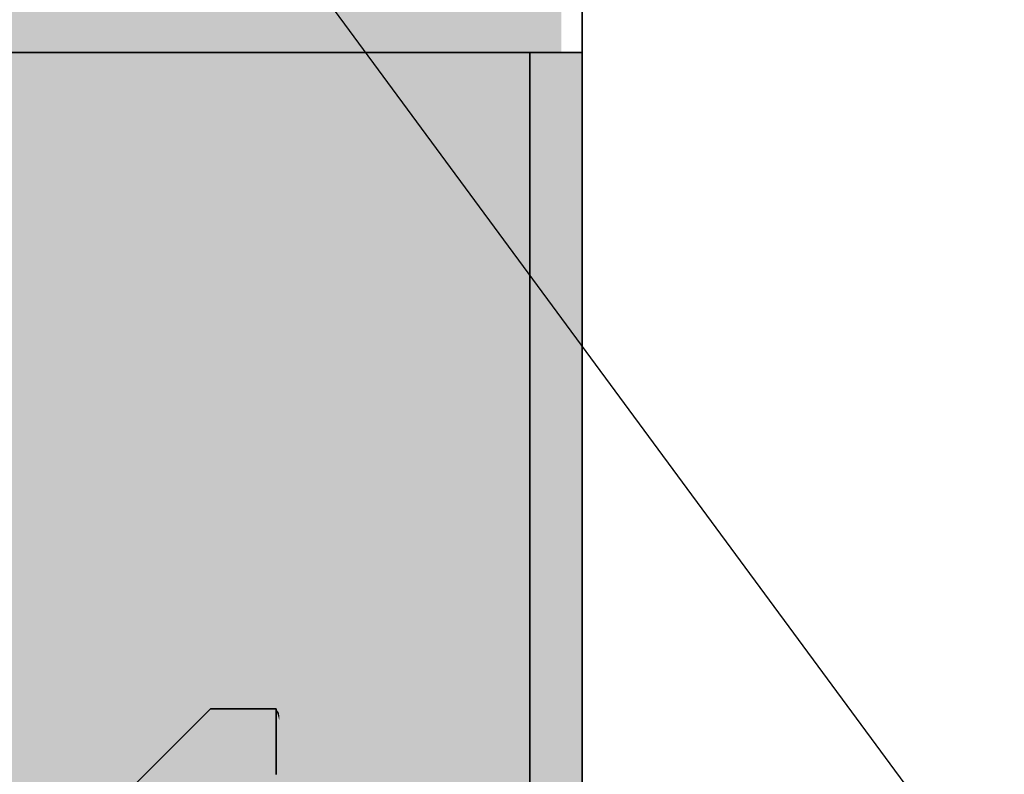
# Model space of a CAD drawing. Extents: x -357 to 533, y -64 to 530.
# Tile 37 of 135: x -75.111 to -74.361, y 219.226 to 219.801. Entities that reach past the tile are written whole.
import ezdxf
from ezdxf.lldxf.tags import DXFTag

# ---------------------------------------------------------------- set-up
doc = ezdxf.new("R2010")
doc.units = 0
doc.layers.get('0').update_dxf_attribs({"lineweight": 35})
doc.layers.add('5_EG-DURCHBRÜCHE', color=7, linetype='Continuous', lineweight=25)
doc.layers.add('5_EG-HLSE', color=7, linetype='Continuous', lineweight=25)
for name, color, linetype, lineweight, true_color in [('L_Auslass', 7, 'Continuous', 35, 0xababab), ('L_Auslass-Shading', 7, 'Continuous', 35, 0xababab), ('L_Fortluft', 7, 'Continuous', 35, 0x993300), ('L_Fortluft-Shading', 7, 'Continuous', 35, 0x993300)]:
    doc.layers.add(name, color=color, linetype=linetype, lineweight=lineweight, true_color=true_color)
tags = doc.linetypes.add('ALL_S14', pattern=[0.002, 0.001, -0.001]).pattern_tags.tags
tags[6:7] = [DXFTag(74, 4), DXFTag(75, 0), DXFTag(340, '0'), DXFTag(46, 1.0), DXFTag(50, 0.0), DXFTag(44, 0.0), DXFTag(45, 0.0)]
tags[4:5] = [DXFTag(74, 4), DXFTag(75, 0), DXFTag(340, '0'), DXFTag(46, 1.0), DXFTag(50, 0.0), DXFTag(44, 0.0), DXFTag(45, 0.0)]
tags = doc.linetypes.add('VERDECKT2_S2', pattern=[0.0027, 0.002, -0.0007]).pattern_tags.tags
tags[6:7] = [DXFTag(74, 4), DXFTag(75, 0), DXFTag(340, '0'), DXFTag(46, 1.0), DXFTag(50, 0.0), DXFTag(44, 0.0), DXFTag(45, 0.0)]
tags[4:5] = [DXFTag(74, 4), DXFTag(75, 0), DXFTag(340, '0'), DXFTag(46, 1.0), DXFTag(50, 0.0), DXFTag(44, 0.0), DXFTag(45, 0.0)]

# ---------------------------------------------------------------- blocks, each defined once
blk = doc.blocks.new('Shading-A06HSW5UNL', base_point=(-74.85352, 218.88835))
at = {"layer": 'L_Auslass-Shading', "color": 8, "true_color": 0x7d7d7d}
for points in [[(-75.35641, 219.77625), (-75.35641, 218.77625), (-75.06796, 218.9959), (-75.06403, 218.77625)], [(-75.08192, 219.77625), (-75.35641, 219.77625), (-75.06796, 218.9959)], [(-75.02372, 219.77625), (-75.18665, 219.77625), (-75.21494, 219.44872)], [(-75.02372, 218.91418), (-75.02372, 219.77625), (-75.18665, 219.22148), (-75.18665, 219.77625)], [(-75.06794, 219.65282), (-75.08192, 219.77625), (-75.12613, 219.56435), (-75.14634, 219.77625)], [(-75.05501, 219.77625), (-75.08192, 219.77625), (-75.05991, 218.97415), (-75.06796, 218.9959)], [(-75.05797, 219.668), (-75.05501, 219.77625), (-75.06794, 219.65282), (-75.08192, 219.77625)], [(-75.05501, 219.77625), (-75.05991, 218.97415), (-75.03298, 219.77625), (-75.03298, 218.90128)], [(-75.05797, 219.668), (-75.03452, 219.70364), (-75.05501, 219.77625), (-75.03298, 219.77625)], [(-75.03452, 219.70364), (-74.98676, 219.77625), (-75.03298, 219.77625)], [(-75.03298, 218.90128), (-74.98676, 218.77625), (-75.03298, 219.77625), (-74.98676, 219.77625)]]:
    blk.add_solid(points, dxfattribs=at)
at = {"layer": 'L_Auslass-Shading', "color": 8, "true_color": 0x7e7e7e}
blk.add_solid([(-75.14312, 219.09874), (-75.02372, 219.77625), (-75.24113, 219.1996), (-75.21494, 219.44872)], dxfattribs=at)
at = {"layer": 'L_Auslass-Shading', "color": 8, "true_color": 0x777777}
for points in [[(-75.02372, 219.77625), (-75.14312, 219.09874), (-75.12801, 219.11385)], [(-75.08001, 219.16185), (-75.0526, 219.2628), (-75.12801, 219.11385), (-75.02372, 219.77625)], [(-75.03461, 219.58257), (-75.01597, 219.49042), (-75.02372, 219.77625)], [(-75.01597, 219.49042), (-74.97146, 219.2704), (-75.02372, 219.77625), (-74.9669, 219.28722)], [(-75.00899, 219.23288), (-75.01514, 219.45961), (-75.04624, 219.37585), (-75.03461, 219.58257)], [(-75.01597, 219.49042), (-75.03461, 219.58257), (-75.01514, 219.45961)], [(-74.98329, 219.25858), (-74.97146, 219.2704), (-75.01514, 219.45961), (-75.01597, 219.49042)], [(-74.98329, 219.25858), (-75.01514, 219.45961), (-75.00899, 219.23288)], [(-75.04624, 219.37585), (-75.05699, 219.18488), (-75.02644, 219.21542)], [(-75.00899, 219.23288), (-75.04624, 219.37585), (-75.02644, 219.21542)], [(-74.97146, 219.2704), (-74.96561, 219.27625), (-74.9669, 219.28722)], [(-75.05699, 219.18488), (-75.0526, 219.2628), (-75.08001, 219.16185)]]:
    blk.add_solid(points, dxfattribs=at)
at = {"layer": 'L_Auslass-Shading', "color": 8, "true_color": 0x7f7f7f}
for points in [[(-75.04255, 219.55832), (-74.98676, 219.77625), (-75.03452, 219.70364)], [(-75.05797, 219.668), (-75.07159, 219.44487), (-75.03452, 219.70364), (-75.04255, 219.55832)], [(-75.06015, 219.63214), (-75.05797, 219.668), (-75.06794, 219.65282)], [(-75.06794, 219.65282), (-75.12613, 219.56435), (-75.06015, 219.63214), (-75.12043, 219.54817)], [(-75.06015, 219.63214), (-75.12043, 219.54817), (-75.07159, 219.44487), (-75.07681, 219.42447)], [(-75.07681, 219.42447), (-75.12043, 219.54817), (-75.20531, 219.12842), (-75.31562, 219.27625)], [(-75.07681, 219.42447), (-75.20531, 219.12842), (-75.14753, 219.14818)]]:
    blk.add_solid(points, dxfattribs=at)
at = {"layer": 'L_Auslass-Shading', "color": 8, "true_color": 0x797979}
for points in [[(-75.03805, 219.20381), (-75.01277, 219.2291), (-75.04255, 219.55832), (-74.98676, 219.77625)], [(-75.01277, 219.2291), (-74.98081, 219.26105), (-74.98676, 219.77625)], [(-74.96561, 219.27625), (-74.98676, 219.77625), (-74.98081, 219.26105)], [(-75.04255, 219.55832), (-75.07159, 219.44487), (-75.03805, 219.20381), (-75.07024, 219.17163)], [(-75.07024, 219.17163), (-75.07159, 219.44487), (-75.08295, 219.15891), (-75.07681, 219.42447)], [(-75.15048, 219.09138), (-75.07681, 219.42447), (-75.14753, 219.14818)], [(-75.15048, 219.09138), (-75.1133, 219.12857), (-75.07681, 219.42447), (-75.08041, 219.26901)], [(-75.1133, 219.12857), (-75.08295, 219.15891), (-75.08041, 219.26901)]]:
    blk.add_solid(points, dxfattribs=at)
at = {"layer": 'L_Auslass-Shading', "color": 8, "true_color": 0x707070}
for points in [[(-75.02372, 219.77625), (-74.95689, 219.41325), (-74.95513, 219.459)], [(-74.95689, 219.41325), (-74.93166, 219.27625), (-74.95513, 219.459), (-74.91562, 219.27625)], [(-74.91562, 219.27625), (-74.91562, 219.22624), (-74.91276, 219.25671)], [(-74.91562, 219.22624), (-74.87094, 218.97092), (-74.91276, 219.25671)]]:
    blk.add_solid(points, dxfattribs=at)
at = {"layer": 'L_Auslass-Shading', "color": 8, "true_color": 0x6e6e6e}
for points in [[(-74.95839, 219.77625), (-75.02372, 219.77625), (-74.95513, 219.459)], [(-74.95839, 219.77625), (-75.02372, 219.77625), (-74.97483, 219.5593)], [(-74.98238, 219.45961), (-74.97483, 219.5593), (-75.02372, 219.45961), (-75.02372, 219.77625)], [(-74.98676, 218.77625), (-74.86216, 218.77625), (-74.98676, 219.77625), (-74.86216, 219.22882)], [(-74.98676, 219.77625), (-74.86216, 219.22882), (-74.86216, 219.77625)], [(-74.91579, 219.37624), (-74.92917, 219.77625), (-74.92985, 219.37624), (-74.98676, 219.77625)], [(-74.92339, 219.33101), (-74.92339, 219.77625), (-74.97483, 219.5593), (-74.95839, 219.77625)], [(-74.93066, 219.45474), (-74.95839, 219.77625), (-74.9578, 219.71922)], [(-74.93066, 219.45474), (-74.87599, 219.44522), (-74.95839, 219.77625), (-74.92339, 219.77625)], [(-74.88432, 219.37624), (-74.85338, 219.47513), (-74.92917, 219.77625), (-74.86216, 219.77625)], [(-74.88432, 219.37624), (-74.92917, 219.77625), (-74.91579, 219.37624)], [(-74.92339, 219.77625), (-74.89943, 219.68303), (-74.88269, 219.77625)], [(-74.89943, 219.68303), (-74.92339, 219.77625), (-74.90533, 219.65015)], [(-74.88269, 219.77625), (-74.92339, 219.77625), (-74.90035, 219.45961), (-74.92339, 219.45961)], [(-74.88269, 219.77625), (-74.90035, 219.45961), (-74.88269, 219.55823)], [(-74.88269, 219.77625), (-74.89943, 219.68303), (-74.85921, 219.77625), (-74.86925, 219.73346)], [(-74.84364, 219.77625), (-74.86925, 219.73346), (-74.85801, 219.52191), (-74.88982, 219.64569)], [(-74.88269, 219.55823), (-74.84364, 219.77625), (-74.88269, 219.77625)], [(-74.84364, 219.77625), (-74.88269, 219.55823), (-74.84364, 219.33948), (-74.88269, 219.18436)], [(-74.86925, 219.73346), (-74.84364, 219.77625), (-74.85921, 219.77625)], [(-74.86216, 219.22882), (-74.75914, 218.77625), (-74.86216, 219.77625), (-74.75914, 219.77625)], [(-74.75914, 219.77625), (-74.86216, 219.77625), (-74.85338, 219.47513)], [(-74.84364, 219.77625), (-74.85801, 219.52191), (-74.85012, 219.55556)], [(-74.79837, 219.77625), (-74.84364, 219.77625), (-74.85012, 219.55556)], [(-74.79837, 219.77625), (-74.84364, 219.77625), (-74.79837, 218.77625), (-74.84364, 218.97711)], [(-74.86925, 219.73346), (-74.89943, 219.68303), (-74.88982, 219.64569)], [(-74.95513, 219.459), (-74.93066, 219.45474), (-74.9578, 219.71922)], [(-74.90533, 219.65015), (-74.89906, 219.60632), (-74.89943, 219.68303), (-74.88982, 219.64569)], [(-74.89906, 219.60632), (-74.88041, 219.47609), (-74.88982, 219.64569), (-74.85801, 219.52191)], [(-74.99559, 218.87552), (-74.97483, 219.5593), (-74.99924, 219.23717)], [(-74.99559, 218.87552), (-74.92339, 218.77625), (-74.97483, 219.5593), (-74.92339, 219.33101)], [(-74.88269, 219.45961), (-74.88269, 219.55823), (-74.90035, 219.45961)], [(-74.87599, 219.44522), (-74.85801, 219.52191), (-74.88041, 219.47609)], [(-75.02372, 218.91418), (-74.98238, 219.45961), (-75.02372, 219.45961)], [(-74.91562, 219.27625), (-74.91334, 219.28598), (-74.95513, 219.459), (-74.93066, 219.45474)], [(-74.92339, 219.45961), (-74.92339, 219.33101), (-74.90035, 219.45961)], [(-74.88269, 219.18436), (-74.88269, 219.45961), (-74.92339, 219.33101), (-74.90035, 219.45961)], [(-74.91334, 219.28598), (-74.87599, 219.44522), (-74.93066, 219.45474)], [(-74.91276, 219.28539), (-74.91579, 219.37624), (-74.91562, 219.27625), (-74.92985, 219.37624)], [(-74.91276, 219.28539), (-74.88432, 219.37624), (-74.91579, 219.37624)], [(-74.88673, 219.16832), (-74.84364, 218.97711), (-74.84364, 219.33948)], [(-74.88269, 219.18436), (-74.92339, 219.33101), (-74.88673, 219.16832)], [(-74.92339, 219.33101), (-74.92339, 219.02267), (-74.88673, 219.16832)], [(-75.02372, 218.91418), (-74.99559, 218.87552), (-74.99924, 219.23717)], [(-74.86216, 218.77625), (-74.75914, 218.77625), (-74.86216, 219.22882)]]:
    blk.add_solid(points, dxfattribs=at)
at = {"layer": 'L_Auslass-Shading', "color": 8, "true_color": 0x727272}
for points in [[(-74.96053, 219.3571), (-75.02372, 219.77625), (-74.9669, 219.28722)], [(-74.98676, 219.77625), (-74.93327, 219.2899), (-74.92985, 219.37624)], [(-74.93327, 219.2899), (-74.93176, 219.27625), (-74.92985, 219.37624), (-74.91562, 219.27625)], [(-74.96143, 219.27625), (-74.94833, 219.27625), (-74.9639, 219.32005), (-74.96053, 219.3571)], [(-74.96561, 219.27625), (-74.96143, 219.27625), (-74.9669, 219.28722), (-74.9639, 219.32005)]]:
    blk.add_solid(points, dxfattribs=at)
at = {"layer": 'L_Auslass-Shading', "color": 8, "true_color": 0x717171}
for points in [[(-74.95689, 219.41325), (-75.02372, 219.77625), (-74.96053, 219.3571)], [(-74.93166, 219.27625), (-74.95689, 219.41325), (-74.94833, 219.27625), (-74.96053, 219.3571)]]:
    blk.add_solid(points, dxfattribs=at)
at = {"layer": 'L_Auslass-Shading', "color": 8, "true_color": 0x737373}
blk.add_solid([(-74.98676, 219.77625), (-74.94843, 219.27625), (-74.93176, 219.27625)], dxfattribs=at)
at = {"layer": 'L_Auslass-Shading', "color": 8, "true_color": 0x747474}
blk.add_solid([(-74.98676, 219.77625), (-74.96561, 219.27625), (-74.94843, 219.27625)], dxfattribs=at)
at = {"layer": 'L_Auslass-Shading', "color": 251, "true_color": 0x6c6c6c}
for points in [[(-74.75914, 219.77625), (-74.85338, 219.47513), (-74.7665, 219.07536), (-74.85229, 219.19095)], [(-74.87651, 219.22357), (-74.85229, 219.19095), (-74.88432, 219.37624), (-74.85338, 219.47513)], [(-74.91325, 219.27304), (-74.87651, 219.22357), (-74.91276, 219.28539), (-74.88432, 219.37624)], [(-74.91276, 219.28539), (-74.91562, 219.27625), (-74.91325, 219.27304)]]:
    blk.add_solid(points, dxfattribs=at)
at = {"layer": 'L_Auslass-Shading', "color": 251, "true_color": 0x6a6a6a}
for points in [[(-74.84712, 219.16316), (-74.82582, 219.12801), (-74.85012, 219.55556), (-74.79837, 219.77625)], [(-74.79837, 219.77625), (-74.82582, 219.12801), (-74.79523, 219.0775)], [(-74.7841, 219.08298), (-74.79837, 219.77625), (-74.78973, 219.06841), (-74.79523, 219.0775)], [(-74.84979, 219.51228), (-74.85012, 219.55556), (-74.85801, 219.52191)], [(-74.88011, 219.21762), (-74.85801, 219.52191), (-74.87599, 219.44522)], [(-74.85801, 219.52191), (-74.88011, 219.21762), (-74.84949, 219.47395), (-74.85488, 219.17598)], [(-74.85801, 219.52191), (-74.84949, 219.47395), (-74.84979, 219.51228)], [(-74.85488, 219.17598), (-74.84712, 219.16316), (-74.84949, 219.47395)], [(-74.87628, 219.44398), (-74.91562, 219.27625), (-74.88796, 219.23059)], [(-74.88011, 219.21762), (-74.87599, 219.44522), (-74.88796, 219.23059), (-74.87628, 219.44398)], [(-74.88796, 219.23059), (-74.91562, 219.27625), (-74.88925, 219.1927), (-74.91562, 219.22624)], [(-74.88011, 219.21762), (-74.88796, 219.23059), (-74.88011, 219.18108), (-74.88925, 219.1927)]]:
    blk.add_solid(points, dxfattribs=at)
at = {"layer": 'L_Auslass-Shading', "color": 251, "true_color": 0x5d5d5d}
for points in [[(-74.72228, 219.11958), (-74.79837, 219.77625), (-74.76061, 219.08125), (-74.78577, 219.16386)], [(-74.79837, 219.77625), (-74.72228, 219.11958), (-74.72228, 219.77625)], [(-74.79837, 219.77625), (-74.72228, 218.77625), (-74.72228, 219.77625)], [(-74.79837, 219.77625), (-74.79837, 218.77625), (-74.72228, 218.77625)], [(-74.74935, 219.64885), (-74.75914, 219.77625), (-74.75039, 218.77625), (-74.75914, 218.77625)], [(-74.7495, 219.77625), (-74.75914, 219.77625), (-74.74935, 219.64885)], [(-74.75914, 219.77625), (-74.74986, 219.67012), (-74.75369, 219.77625), (-74.74955, 219.68254)], [(-74.74955, 219.68254), (-74.74801, 219.74336), (-74.75369, 219.77625), (-74.7495, 219.77625)], [(-74.74718, 219.77625), (-74.74955, 219.68254), (-74.73894, 219.62486), (-74.74881, 219.66574)], [(-74.74801, 219.74336), (-74.74718, 219.77625), (-74.7495, 219.77625)], [(-74.74766, 219.62679), (-74.74718, 219.77625), (-74.74935, 219.64885), (-74.7495, 219.77625)], [(-74.6994, 219.77625), (-74.74718, 219.77625), (-74.6994, 218.99896), (-74.74766, 219.62679)], [(-74.74718, 219.77625), (-74.73894, 219.62486), (-74.73559, 219.77625)], [(-74.73894, 219.62486), (-74.69352, 219.43674), (-74.73559, 219.77625), (-74.6994, 219.77625)], [(-74.6994, 218.99896), (-74.68228, 218.77625), (-74.6994, 219.77625), (-74.68228, 219.77625)], [(-74.68228, 219.77625), (-74.6994, 219.77625), (-74.69352, 219.43674)], [(-74.74955, 219.68254), (-74.74986, 219.67012), (-74.74881, 219.66574)], [(-74.74881, 219.66574), (-74.74986, 219.67012), (-74.74812, 219.65015)], [(-74.74035, 219.56125), (-74.73894, 219.62486), (-74.74812, 219.65015), (-74.74881, 219.66574)], [(-74.74935, 219.64885), (-74.75039, 218.77625), (-74.74888, 219.24547)], [(-74.74766, 219.62679), (-74.74935, 219.64885), (-74.74888, 219.24547)], [(-74.75039, 218.77625), (-74.6994, 218.77625), (-74.74766, 219.62679), (-74.6994, 218.99896)], [(-74.70339, 219.13847), (-74.69352, 219.43674), (-74.74035, 219.56125), (-74.73894, 219.62486)]]:
    blk.add_solid(points, dxfattribs=at)
at = {"layer": 'L_Auslass-Shading', "color": 251, "true_color": 0x626262}
for points in [[(-74.76226, 219.16956), (-74.75914, 219.77625), (-74.7665, 219.07536)], [(-74.75612, 219.08574), (-74.75914, 219.77625), (-74.76272, 219.07915)], [(-74.7508, 219.09106), (-74.74986, 219.67012), (-74.75612, 219.08574), (-74.75914, 219.77625)], [(-74.7508, 219.09106), (-74.73993, 219.10193), (-74.74986, 219.67012), (-74.74035, 219.56125)], [(-74.73993, 219.10193), (-74.70339, 219.13847), (-74.74035, 219.56125)]]:
    blk.add_solid(points, dxfattribs=at)
at = {"layer": 'L_Auslass-Shading', "color": 251, "true_color": 0x595959}
for points in [[(-74.68659, 219.15527), (-74.68228, 219.15958), (-74.68659, 219.64613), (-74.68228, 219.77625)], [(-74.69352, 219.14835), (-74.68659, 219.15527), (-74.69352, 219.43674), (-74.68659, 219.64613)], [(-74.69352, 219.43674), (-74.70339, 219.13847), (-74.69352, 219.14835)]]:
    blk.add_solid(points, dxfattribs=at)
at = {"layer": 'L_Auslass-Shading', "color": 251, "true_color": 0x6b6b6b}
for points in [[(-74.91325, 219.27304), (-74.91562, 219.27625), (-74.91276, 219.25671)], [(-74.84678, 218.99509), (-74.85229, 219.19095), (-74.91276, 219.25671), (-74.91325, 219.27304)], [(-74.84678, 218.99509), (-74.91276, 219.25671), (-74.87094, 218.97092)]]:
    blk.add_solid(points, dxfattribs=at)
blk = doc.blocks.new('Shading-A06HSW5WNL', base_point=(-74.7712, 218.87625))
at = {"layer": 'L_Auslass-Shading', "color": 8, "true_color": 0x7e7e7e}
blk.add_solid([(-75.14312, 219.09874), (-75.02372, 219.77625), (-75.17722, 219.13383), (-75.12854, 219.59669)], dxfattribs=at)
at = {"layer": 'L_Auslass-Shading', "color": 8, "true_color": 0x7d7d7d}
for points in [[(-75.15057, 219.52719), (-75.08949, 219.62006), (-75.12209, 219.77625), (-75.08523, 219.77625)], [(-75.02372, 219.77625), (-75.11304, 219.77625), (-75.12854, 219.59669)], [(-75.08523, 219.77625), (-75.12209, 219.77625), (-75.08965, 219.05457), (-75.12209, 219.14233)], [(-75.11304, 219.23987), (-75.0526, 219.2628), (-75.11304, 219.77625), (-75.02372, 219.77625)], [(-75.0632, 219.77625), (-75.08523, 219.77625), (-75.0632, 218.98303), (-75.08965, 219.05457)], [(-75.0632, 219.77625), (-75.08523, 219.77625), (-75.06574, 219.65616), (-75.08949, 219.62006)], [(-75.01482, 219.77625), (-75.0632, 219.77625), (-75.01569, 219.73227), (-75.06574, 219.65616)], [(-75.01482, 219.74907), (-75.01482, 219.77625), (-75.0632, 219.70219), (-75.0632, 219.77625)], [(-75.0526, 219.2628), (-75.02372, 219.27376), (-75.02372, 219.77625)], [(-75.01482, 219.77625), (-75.01569, 219.73227), (-74.99957, 219.77625), (-75.00009, 219.75598)], [(-74.99957, 219.76384), (-74.99957, 219.77625), (-75.01482, 219.74907), (-75.01482, 219.77625)], [(-75.00009, 219.75598), (-74.98676, 219.77625), (-74.99957, 219.77625)], [(-74.99957, 219.77625), (-74.99957, 219.50685), (-74.98676, 219.77625)], [(-74.99957, 219.50685), (-74.99957, 218.81088), (-74.98676, 219.77625), (-74.98676, 218.77625)], [(-74.99957, 219.50685), (-74.99957, 219.76384), (-75.01482, 219.18602), (-75.01482, 219.74907)], [(-75.0632, 218.98303), (-75.01482, 219.18602), (-75.0632, 219.70219), (-75.01482, 219.74907)], [(-75.01482, 219.18602), (-75.01482, 218.85214), (-74.99957, 219.50685), (-74.99957, 218.81088)], [(-75.02745, 218.78644), (-75.02372, 218.77625), (-75.0425, 219.26663), (-75.02372, 219.27376)], [(-75.11304, 219.02031), (-75.02745, 218.78644), (-75.11304, 219.23987), (-75.0425, 219.26663)]]:
    blk.add_solid(points, dxfattribs=at)
at = {"layer": 'L_Auslass-Shading', "color": 8, "true_color": 0x777777}
for points in [[(-75.02372, 219.77625), (-75.14312, 219.09874), (-74.99059, 219.4912), (-75.08001, 219.16185)], [(-74.96561, 219.27625), (-74.99059, 219.4912), (-75.00961, 219.25548), (-75.01369, 219.40614)], [(-75.01369, 219.40614), (-75.03298, 219.33508), (-75.00961, 219.25548)], [(-75.0526, 219.2628), (-75.00961, 219.25548), (-75.03298, 219.33508)], [(-74.96561, 219.27625), (-75.00961, 219.25548), (-75.00433, 219.23753)], [(-75.0526, 219.2628), (-75.08001, 219.16185), (-75.05699, 219.18488)], [(-75.05699, 219.18488), (-75.03439, 219.20747), (-75.05281, 219.25912)], [(-75.03439, 219.20747), (-75.0526, 219.2628), (-75.05281, 219.25912)], [(-75.0526, 219.2628), (-75.03439, 219.20747), (-75.00961, 219.25548), (-75.00899, 219.23288)], [(-75.00899, 219.23288), (-75.00433, 219.23753), (-75.00961, 219.25548)]]:
    blk.add_solid(points, dxfattribs=at)
at = {"layer": 'L_Auslass-Shading', "color": 8, "true_color": 0x707070}
for points in [[(-75.02372, 219.77625), (-74.98476, 219.56467), (-74.98374, 219.59132)], [(-74.98374, 219.59132), (-74.98476, 219.56467), (-74.95526, 219.45961), (-74.96095, 219.43527)], [(-74.96095, 219.43527), (-74.93166, 219.27625), (-74.95526, 219.45961), (-74.91562, 219.27625)], [(-74.91562, 219.27625), (-74.91562, 219.22624), (-74.91276, 219.25671)], [(-74.91562, 219.22624), (-74.87094, 218.97092), (-74.91276, 219.25671)]]:
    blk.add_solid(points, dxfattribs=at)
at = {"layer": 'L_Auslass-Shading', "color": 8, "true_color": 0x6e6e6e}
for points in [[(-74.98564, 219.77625), (-75.02372, 219.77625), (-74.98374, 219.59132)], [(-75.02372, 219.27376), (-75.01369, 219.40614), (-75.02372, 219.77625)], [(-75.01369, 219.40614), (-74.99522, 219.64978), (-75.02372, 219.77625)], [(-74.98564, 219.77625), (-75.02372, 219.77625), (-74.99522, 219.64978)], [(-74.99522, 219.64978), (-74.96872, 219.77625), (-74.98564, 219.77625)], [(-74.99522, 219.64978), (-74.9772, 219.56979), (-74.96872, 219.77625), (-74.96872, 219.69902)], [(-74.94533, 219.59419), (-74.98676, 219.77625), (-74.94533, 219.50534)], [(-74.95376, 218.77625), (-74.94533, 218.90953), (-74.98676, 219.77625), (-74.94533, 219.50534)], [(-74.95376, 218.77625), (-74.98676, 219.77625), (-74.98676, 218.77625)], [(-74.94533, 219.77625), (-74.98676, 219.77625), (-74.94533, 219.59419)], [(-74.939, 219.44054), (-74.88065, 219.48216), (-74.98676, 219.77625), (-74.89049, 219.77625)], [(-74.98564, 219.77625), (-74.98467, 219.68245), (-74.96872, 219.77625), (-74.97951, 219.64343)], [(-74.96872, 219.77625), (-74.97951, 219.64343), (-74.94434, 219.45961), (-74.96375, 219.52449)], [(-74.95083, 219.65126), (-74.96872, 219.77625), (-74.93116, 219.45961), (-74.94434, 219.45961)], [(-74.90414, 219.32518), (-74.83843, 219.77625), (-74.96872, 219.77625)], [(-74.92339, 219.77625), (-74.96872, 219.77625), (-74.92339, 219.6171), (-74.96872, 219.53218)], [(-74.91143, 219.44527), (-74.89049, 219.77625), (-74.94533, 219.59419), (-74.94533, 219.77625)], [(-74.84364, 219.77625), (-74.92339, 219.77625), (-74.84364, 219.76649), (-74.92339, 219.6171)], [(-74.85049, 219.77625), (-74.89049, 219.77625), (-74.85049, 219.17757), (-74.91143, 219.44527)], [(-74.83843, 219.77625), (-74.89259, 219.40443), (-74.83547, 219.73747), (-74.836, 219.7196)], [(-74.88065, 219.48216), (-74.8427, 219.50923), (-74.89049, 219.77625), (-74.85049, 219.77625)], [(-74.76498, 219.77625), (-74.85049, 219.77625), (-74.79906, 218.95158), (-74.85049, 219.17757)], [(-74.8427, 219.50923), (-74.76526, 219.7567), (-74.85049, 219.77625), (-74.76498, 219.77625)], [(-74.84364, 219.76649), (-74.83843, 219.77625), (-74.84364, 219.77625)], [(-74.83434, 219.0782), (-74.83843, 219.77625), (-74.84364, 219.04124), (-74.84364, 219.76649)], [(-74.83547, 219.73747), (-74.83434, 219.77625), (-74.83843, 219.77625)], [(-74.83434, 219.72981), (-74.83434, 219.77625), (-74.83843, 219.77625)], [(-74.83843, 219.77625), (-74.83434, 219.0782), (-74.83434, 219.72981)], [(-74.8286, 219.64737), (-74.79837, 219.77625), (-74.83547, 219.73747), (-74.83434, 219.77625)], [(-74.79837, 219.32242), (-74.79837, 219.77625), (-74.83434, 219.72981), (-74.83434, 219.77625)], [(-74.76498, 219.77625), (-74.79906, 218.95158), (-74.76498, 218.99547)], [(-74.76526, 219.7567), (-74.75914, 219.77625), (-74.76498, 219.77625)], [(-74.75914, 219.77625), (-74.76498, 219.77625), (-74.76314, 218.99783), (-74.76498, 218.99547)], [(-74.75914, 219.77625), (-74.76314, 218.99783), (-74.75914, 219.00298)], [(-74.84364, 219.04124), (-74.84364, 219.76649), (-74.92339, 219.33101), (-74.92339, 219.6171)], [(-74.83949, 219.60092), (-74.8286, 219.64737), (-74.83547, 219.73747)], [(-74.83434, 218.93582), (-74.79837, 219.0146), (-74.83434, 219.72981), (-74.79837, 219.32242)], [(-74.836, 219.7196), (-74.88269, 219.45961), (-74.83949, 219.60092), (-74.87262, 219.45961)], [(-74.9772, 219.56979), (-74.96872, 219.53218), (-74.96872, 219.69902)], [(-74.98467, 219.68245), (-74.98374, 219.59132), (-74.97951, 219.64343)], [(-75.01176, 219.16557), (-74.99522, 219.64978), (-75.00242, 219.55487)], [(-74.99522, 219.64978), (-75.01176, 219.16557), (-74.9772, 219.56979), (-75.00671, 219.1199)], [(-74.92339, 219.45961), (-74.95083, 219.65126), (-74.93116, 219.45961)], [(-74.97951, 219.64343), (-74.98374, 219.59132), (-74.96375, 219.52449)], [(-74.92339, 219.6171), (-74.96872, 219.53218), (-74.92339, 219.33101)], [(-74.91866, 219.33101), (-74.91143, 219.44527), (-74.94533, 219.50534), (-74.94533, 219.59419)], [(-74.95526, 219.45961), (-74.95515, 219.45961), (-74.98374, 219.59132), (-74.96375, 219.52449)], [(-75.00671, 219.1199), (-74.96872, 218.77625), (-74.9772, 219.56979), (-74.96872, 219.53218)], [(-75.02372, 219.27376), (-75.01176, 219.16557), (-75.00242, 219.55487)], [(-74.92339, 219.33101), (-74.96872, 219.53218), (-74.92339, 218.83008), (-74.96872, 218.77625)], [(-74.95515, 219.45961), (-74.94434, 219.45961), (-74.96375, 219.52449)], [(-74.94533, 219.50534), (-74.94533, 219.2085), (-74.91866, 219.33101), (-74.94241, 218.9557)], [(-74.87781, 219.39706), (-74.8427, 219.50923), (-74.88065, 219.48216)], [(-74.88231, 219.38268), (-74.87781, 219.39706), (-74.939, 219.44054), (-74.88065, 219.48216)], [(-74.95526, 219.45961), (-74.91562, 219.27625), (-74.92426, 219.39247), (-74.91334, 219.28598)], [(-74.95526, 219.45961), (-74.92426, 219.39247), (-74.94434, 219.45961)], [(-74.93116, 219.45961), (-74.94434, 219.45961), (-74.92426, 219.39247)], [(-74.92339, 219.45961), (-74.93116, 219.45961), (-74.90414, 219.32518), (-74.92426, 219.39247)], [(-74.88269, 219.45961), (-74.89259, 219.40443), (-74.87262, 219.45961), (-74.90414, 219.32518)], [(-74.85049, 219.12686), (-74.85049, 219.17757), (-74.91614, 219.37083), (-74.91143, 219.44527)], [(-74.939, 219.44054), (-74.91562, 219.27625), (-74.88231, 219.38268)], [(-74.91334, 219.28598), (-74.90414, 219.32518), (-74.92426, 219.39247)], [(-74.85049, 218.88536), (-74.85049, 219.12686), (-74.91866, 219.33101), (-74.91614, 219.37083)], [(-74.90171, 218.81943), (-74.85049, 218.88536), (-74.92857, 219.17445), (-74.91866, 219.33101)], [(-74.85126, 219.01096), (-74.92339, 219.33101), (-74.88546, 218.87511), (-74.92339, 218.83008)], [(-74.84364, 219.04124), (-74.92339, 219.33101), (-74.85126, 219.01096)], [(-75.02372, 218.77625), (-75.02111, 218.77625), (-75.02372, 219.27376), (-75.01176, 219.16557)]]:
    blk.add_solid(points, dxfattribs=at)
at = {"layer": 'L_Auslass-Shading', "color": 8, "true_color": 0x727272}
for points in [[(-74.98689, 219.53192), (-75.02372, 219.77625), (-74.99059, 219.4912)], [(-74.98676, 219.77625), (-74.94231, 219.37219), (-74.939, 219.44054)], [(-74.9656, 219.39079), (-74.98689, 219.53192), (-74.96949, 219.3096), (-74.99059, 219.4912)], [(-74.94231, 219.37219), (-74.93176, 219.27625), (-74.939, 219.44054), (-74.91562, 219.27625)], [(-74.96561, 219.27625), (-74.94833, 219.27625), (-74.96949, 219.3096), (-74.9656, 219.39079)]]:
    blk.add_solid(points, dxfattribs=at)
at = {"layer": 'L_Auslass-Shading', "color": 8, "true_color": 0x717171}
for points in [[(-74.98476, 219.56467), (-75.02372, 219.77625), (-74.98689, 219.53192)], [(-74.96095, 219.43527), (-74.98476, 219.56467), (-74.9656, 219.39079), (-74.98689, 219.53192)], [(-74.94833, 219.27625), (-74.93166, 219.27625), (-74.9656, 219.39079), (-74.96095, 219.43527)]]:
    blk.add_solid(points, dxfattribs=at)
at = {"layer": 'L_Auslass-Shading', "color": 8, "true_color": 0x7f7f7f}
for points in [[(-75.00294, 219.71304), (-74.98676, 219.77625), (-75.00009, 219.75598)], [(-75.01569, 219.73227), (-75.02013, 219.64587), (-75.00009, 219.75598), (-75.00294, 219.71304)], [(-75.01569, 219.73227), (-75.06574, 219.65616), (-75.02013, 219.64587), (-75.07903, 219.41582)], [(-75.06574, 219.65616), (-75.08949, 219.62006), (-75.07903, 219.41582), (-75.10915, 219.29814)], [(-75.08949, 219.62006), (-75.15057, 219.52719), (-75.16193, 219.09189), (-75.21758, 219.24969)], [(-75.08949, 219.62006), (-75.16193, 219.09189), (-75.10915, 219.29814)]]:
    blk.add_solid(points, dxfattribs=at)
at = {"layer": 'L_Auslass-Shading', "color": 8, "true_color": 0x797979}
for points in [[(-75.00294, 219.71304), (-74.99532, 219.24655), (-74.98676, 219.77625), (-74.98081, 219.26105)], [(-74.98081, 219.26105), (-74.96561, 219.27625), (-74.98676, 219.77625)], [(-75.02013, 219.64587), (-75.01529, 219.22658), (-75.00294, 219.71304), (-74.99532, 219.24655)], [(-75.07586, 219.166), (-75.01529, 219.22658), (-75.07903, 219.41582), (-75.02013, 219.64587)], [(-75.10915, 219.29814), (-75.10833, 219.13353), (-75.07903, 219.41582), (-75.07586, 219.166)], [(-75.10915, 219.29814), (-75.16193, 219.09189), (-75.10833, 219.13353), (-75.16222, 219.07964)]]:
    blk.add_solid(points, dxfattribs=at)
at = {"layer": 'L_Auslass-Shading', "color": 8, "true_color": 0x747474}
blk.add_solid([(-74.98676, 219.77625), (-74.96561, 219.27625), (-74.94843, 219.27625)], dxfattribs=at)
at = {"layer": 'L_Auslass-Shading', "color": 8, "true_color": 0x737373}
for points in [[(-74.94231, 219.37219), (-74.98676, 219.77625), (-74.94426, 219.27625), (-74.94843, 219.27625)], [(-74.93176, 219.27625), (-74.94231, 219.37219), (-74.94426, 219.27625)]]:
    blk.add_solid(points, dxfattribs=at)
at = {"layer": 'L_Auslass-Shading', "color": 251, "true_color": 0x6a6a6a}
for points in [[(-74.81464, 219.50333), (-74.79837, 219.77625), (-74.8286, 219.64737)], [(-74.79837, 219.77625), (-74.81464, 219.50333), (-74.7963, 219.31416)], [(-74.79012, 219.37541), (-74.79837, 219.77625), (-74.78954, 219.24435), (-74.7963, 219.31416)], [(-74.83949, 219.60092), (-74.836, 219.14479), (-74.8286, 219.64737), (-74.81464, 219.50333)], [(-74.88269, 219.22188), (-74.836, 219.14479), (-74.87262, 219.45961), (-74.83949, 219.60092)], [(-74.81136, 219.46956), (-74.81464, 219.50333), (-74.82582, 219.12801), (-74.836, 219.14479)], [(-74.7963, 219.31416), (-74.81136, 219.46956), (-74.79523, 219.0775), (-74.82582, 219.12801)], [(-74.90533, 219.25926), (-74.88269, 219.22188), (-74.90414, 219.32518), (-74.87262, 219.45961)], [(-74.79012, 219.37541), (-74.78954, 219.24435), (-74.78685, 219.21672)], [(-74.90414, 219.32518), (-74.91562, 219.27625), (-74.90533, 219.25926)], [(-74.78873, 219.06676), (-74.78954, 219.24435), (-74.79523, 219.0775), (-74.7963, 219.31416)], [(-74.91562, 219.27625), (-74.91562, 219.22624), (-74.90533, 219.25926), (-74.90533, 219.21317)], [(-74.90533, 219.21317), (-74.836, 219.12495), (-74.90533, 219.25926), (-74.836, 219.14479)], [(-74.78954, 219.24435), (-74.78873, 219.06676), (-74.78685, 219.21672), (-74.78359, 219.05827)]]:
    blk.add_solid(points, dxfattribs=at)
at = {"layer": 'L_Auslass-Shading', "color": 251, "true_color": 0x5d5d5d}
for points in [[(-74.75395, 219.10864), (-74.73792, 219.25456), (-74.79012, 219.37541), (-74.79837, 219.77625)], [(-74.74884, 219.12527), (-74.79837, 219.77625), (-74.79837, 219.32242)], [(-74.73792, 219.08183), (-74.73792, 219.77625), (-74.74884, 219.12527), (-74.79837, 219.77625)], [(-74.73792, 219.77625), (-74.79837, 219.77625), (-74.73792, 219.25456)], [(-74.75282, 218.91504), (-74.75042, 219.66277), (-74.75914, 219.00298), (-74.75914, 219.77625)], [(-74.75005, 219.77625), (-74.75914, 219.77625), (-74.75042, 219.66277)], [(-74.75137, 219.72438), (-74.75914, 219.77625), (-74.7521, 219.69566)], [(-74.75914, 219.77625), (-74.75137, 219.72438), (-74.75005, 219.77625)], [(-74.74754, 219.76709), (-74.74834, 219.77625), (-74.75137, 219.72438), (-74.75005, 219.77625)], [(-74.75005, 219.77625), (-74.75042, 219.66277), (-74.74834, 219.77625), (-74.74769, 219.6272)], [(-74.74834, 219.77625), (-74.74777, 219.64613), (-74.73847, 219.77625), (-74.73847, 219.64613)], [(-74.73847, 219.77625), (-74.74834, 219.77625), (-74.73936, 219.73587), (-74.74438, 219.73106)], [(-74.69619, 219.35612), (-74.69715, 219.77625), (-74.74046, 219.68617), (-74.73936, 219.73587)], [(-74.73936, 219.73587), (-74.69715, 219.77625), (-74.73847, 219.77625)], [(-74.73847, 219.77625), (-74.73847, 219.64613), (-74.69715, 219.77625), (-74.69715, 219.64613)], [(-74.73399, 219.06618), (-74.72228, 219.31752), (-74.73792, 219.77625), (-74.72228, 219.77625)], [(-74.73399, 219.06618), (-74.73792, 219.77625), (-74.73792, 219.08183)], [(-74.72228, 219.77625), (-74.73792, 219.77625), (-74.72228, 219.11958), (-74.73792, 219.25456)], [(-74.68689, 219.64613), (-74.68689, 219.77625), (-74.69715, 219.64613), (-74.69715, 219.77625)], [(-74.69264, 219.51624), (-74.68689, 219.77625), (-74.69715, 219.77625)], [(-74.69715, 219.77625), (-74.69619, 219.35612), (-74.69264, 219.51624)], [(-74.68228, 219.77625), (-74.68689, 219.77625), (-74.69619, 219.35612)], [(-74.68689, 218.83615), (-74.68228, 218.77625), (-74.68689, 219.77625), (-74.68228, 219.77625)], [(-74.74754, 219.76709), (-74.75137, 219.72438), (-74.74588, 219.72963)], [(-74.74438, 219.73106), (-74.74754, 219.76709), (-74.74588, 219.72963)], [(-74.74046, 219.68617), (-74.73936, 219.73587), (-74.74438, 219.73106)], [(-74.75137, 219.72438), (-74.74326, 219.67026), (-74.74588, 219.72963)], [(-74.74326, 219.67026), (-74.74438, 219.73106), (-74.74588, 219.72963)], [(-74.74326, 219.67026), (-74.74113, 219.65605), (-74.74438, 219.73106), (-74.74046, 219.68617)], [(-74.75137, 219.72438), (-74.7521, 219.69566), (-74.74163, 219.63342), (-74.74265, 219.58755)], [(-74.75137, 219.72438), (-74.74163, 219.63342), (-74.74326, 219.67026)], [(-74.74046, 219.68617), (-74.74113, 219.65605), (-74.73322, 219.60321)], [(-74.69619, 219.35612), (-74.74046, 219.68617), (-74.73322, 219.60321)], [(-74.74163, 219.63342), (-74.74113, 219.65605), (-74.74326, 219.67026)], [(-74.75248, 218.9102), (-74.75042, 219.66277), (-74.75282, 218.91504)], [(-74.75248, 218.9102), (-74.74794, 219.04276), (-74.75042, 219.66277), (-74.74794, 219.63052)], [(-74.74113, 219.65605), (-74.74265, 219.58755), (-74.70042, 219.22812), (-74.70339, 219.13847)], [(-74.74113, 219.65605), (-74.70042, 219.22812), (-74.73322, 219.60321)], [(-74.74777, 219.64613), (-74.74769, 219.6272), (-74.73847, 219.64613), (-74.73847, 219.50728)], [(-74.73847, 219.64613), (-74.73847, 219.50728), (-74.69715, 219.64613), (-74.69715, 218.96965)], [(-74.68689, 218.83615), (-74.68689, 219.64613), (-74.69715, 218.96965), (-74.69715, 219.64613)], [(-74.74545, 219.11563), (-74.74769, 219.6272), (-74.74794, 219.04276), (-74.74794, 219.63052)], [(-74.74769, 219.6272), (-74.7434, 218.87259), (-74.73847, 219.50728), (-74.73847, 218.80392)], [(-74.7434, 218.87259), (-74.74769, 219.6272), (-74.74445, 218.88716)], [(-74.70042, 219.22812), (-74.69619, 219.35612), (-74.73322, 219.60321)], [(-74.69715, 218.77625), (-74.69715, 218.96965), (-74.73847, 218.77625), (-74.73847, 219.50728)], [(-74.76244, 219.13654), (-74.79012, 219.37541), (-74.78685, 219.21672)], [(-74.75395, 219.10864), (-74.79012, 219.37541), (-74.76244, 219.13654)], [(-74.79837, 219.32242), (-74.79837, 219.22105), (-74.74884, 219.12527), (-74.79419, 219.02394)], [(-74.72267, 219.02112), (-74.72228, 219.31752), (-74.73399, 219.06618)], [(-74.72228, 218.77625), (-74.72228, 219.31752), (-74.72298, 218.78539)], [(-74.73302, 219.10884), (-74.73792, 219.25456), (-74.74911, 219.09276), (-74.75395, 219.10864)], [(-74.73302, 219.10884), (-74.72228, 219.11958), (-74.73792, 219.25456)]]:
    blk.add_solid(points, dxfattribs=at)
at = {"layer": 'L_Auslass-Shading', "color": 251, "true_color": 0x6c6c6c}
for points in [[(-74.7665, 219.07536), (-74.75914, 219.77625), (-74.76672, 219.07564), (-74.76526, 219.7567)], [(-74.76526, 219.7567), (-74.8427, 219.50923), (-74.76672, 219.07564), (-74.84144, 219.17632)], [(-74.87781, 219.39706), (-74.84144, 219.17632), (-74.8427, 219.50923)], [(-74.87781, 219.39706), (-74.88231, 219.38268), (-74.88039, 219.33125)], [(-74.87637, 219.22337), (-74.87781, 219.39706), (-74.88039, 219.33125)], [(-74.87781, 219.39706), (-74.87746, 219.3553), (-74.84144, 219.17632), (-74.86771, 219.21172)], [(-74.87637, 219.22337), (-74.88231, 219.38268), (-74.91325, 219.27304), (-74.91276, 219.28539)], [(-74.87746, 219.3553), (-74.87637, 219.22337), (-74.86771, 219.21172)], [(-74.91276, 219.28539), (-74.91562, 219.27625), (-74.91325, 219.27304)]]:
    blk.add_solid(points, dxfattribs=at)
at = {"layer": 'L_Auslass-Shading', "color": 251, "true_color": 0x626262}
for points in [[(-74.75914, 219.77625), (-74.7665, 219.07536), (-74.75612, 219.08574)], [(-74.75308, 219.08878), (-74.7521, 219.69566), (-74.75612, 219.08574), (-74.75914, 219.77625)], [(-74.75308, 219.08878), (-74.7422, 219.09967), (-74.7521, 219.69566), (-74.74265, 219.58755)], [(-74.7422, 219.09967), (-74.70339, 219.13847), (-74.74265, 219.58755)]]:
    blk.add_solid(points, dxfattribs=at)
at = {"layer": 'L_Auslass-Shading', "color": 251, "true_color": 0x595959}
for points in [[(-74.68228, 219.15958), (-74.68228, 219.77625), (-74.69619, 219.14568), (-74.69619, 219.35612)], [(-74.70032, 219.14154), (-74.69619, 219.35612), (-74.70042, 219.22812)], [(-74.70032, 219.14154), (-74.69894, 219.14293), (-74.69619, 219.35612), (-74.69619, 219.22601)], [(-74.70032, 219.14154), (-74.70042, 219.22812), (-74.7017, 219.14017), (-74.7011, 219.20798)]]:
    blk.add_solid(points, dxfattribs=at)
at = {"layer": 'L_Auslass-Shading', "color": 251, "true_color": 0x6b6b6b}
for points in [[(-74.91562, 219.27625), (-74.91308, 219.26755), (-74.91325, 219.27304)], [(-74.91308, 219.26755), (-74.91562, 219.27625), (-74.91276, 219.25671)], [(-74.91308, 219.26755), (-74.87637, 219.22337), (-74.91325, 219.27304)], [(-74.91308, 219.26755), (-74.83662, 219.00525), (-74.87637, 219.22337), (-74.83768, 219.04301)], [(-74.87094, 218.97092), (-74.83662, 219.00525), (-74.91276, 219.25671), (-74.91308, 219.26755)]]:
    blk.add_solid(points, dxfattribs=at)
blk = doc.blocks.new('Shading-A06HSW62NL', base_point=(-74.71529, 219.77625))
at = {"layer": 'L_Fortluft-Shading', "color": 26, "true_color": 0x752700}
for points in [[(-75.05358, 223.37625), (-75.14634, 223.37625), (-75.07161, 219.77625), (-75.14634, 219.77625)], [(-75.07161, 219.77625), (-75.05358, 219.77625), (-75.05358, 223.37625)]]:
    blk.add_solid(points, dxfattribs=at)
at = {"layer": 'L_Fortluft-Shading', "color": 38, "true_color": 0x632100}
for points in [[(-75.05358, 223.37625), (-75.05358, 219.77625), (-74.87672, 223.37625), (-74.87672, 219.77625)], [(-74.75369, 223.37625), (-74.87672, 223.37625), (-74.75369, 219.77625), (-74.87672, 219.77625)], [(-74.74163, 223.37625), (-74.75369, 223.37625), (-74.74935, 219.77625), (-74.75369, 219.77625)], [(-74.74163, 223.37625), (-74.74935, 219.77625), (-74.74163, 220.95465), (-74.74749, 219.77625)], [(-74.74749, 219.77625), (-74.74163, 219.77625), (-74.74163, 220.95465)]]:
    blk.add_solid(points, dxfattribs=at)
at = {"layer": 'L_Fortluft-Shading', "color": 28, "true_color": 0x4f1a00}
for points in [[(-74.73559, 223.37625), (-74.74163, 223.37625), (-74.73559, 219.77625), (-74.74163, 219.77625)], [(-74.71529, 223.37625), (-74.73559, 223.37625), (-74.71529, 219.77625), (-74.73559, 219.77625)], [(-74.71529, 219.77625), (-74.69823, 219.77625), (-74.71529, 223.37625), (-74.69823, 223.37625)]]:
    blk.add_solid(points, dxfattribs=at)
blk = doc.blocks.new('Referenz-A06HSW74NL', base_point=(-327.47952, -41.14992))
at = {"layer": '5_EG-DURCHBRÜCHE', "color": 0, "linetype": 'VERDECKT2_S2', "lineweight": -2, "ltscale": 0.25}
blk.add_line((-78.68216, 224.97667), (-74.18222, 218.87425), dxfattribs=at)
at = {"layer": '5_EG-HLSE', "color": 0, "linetype": 'ALL_S14', "lineweight": 13, "ltscale": 0.13}
blk.add_line((-74.68228, 267.56377), (-74.68228, 218.87419), dxfattribs=at)
blk = doc.blocks.new('YGC-A06HSW7QNL', base_point=(-82.98228, 218.77625))
at = {"color": 0, "linetype": 'ByBlock', "lineweight": -2, "ltscale": 0.35}
for p, q in [((-75.02372, 219.77625), (-75.38966, 219.77625)), ((-74.98677, 219.77625), (-75.3564, 219.77625)), ((-74.79837, 219.77625), (-75.02372, 219.77625)), ((-74.75914, 219.77625), (-74.98677, 219.77625)), ((-74.72228, 219.77625), (-74.79837, 219.77625)), ((-74.68228, 219.77625), (-74.75914, 219.77625)), ((-74.72228, 218.77625), (-74.72228, 219.77625)), ((-74.72228, 219.11958), (-74.72228, 219.77625)), ((-74.68228, 218.77625), (-74.68228, 219.77625)), ((-74.68228, 219.15958), (-74.68228, 219.77625)), ((-75.16605, 219.07581), (-74.96562, 219.27625)), ((-75.14312, 219.09875), (-74.96562, 219.27625)), ((-74.96562, 219.27625), (-74.94833, 219.27625)), ((-74.96562, 219.27625), (-74.94843, 219.27625)), ((-74.94843, 219.27625), (-74.93176, 219.27625)), ((-74.94833, 219.27625), (-74.93166, 219.27625)), ((-74.93176, 219.27625), (-74.91562, 219.27625)), ((-74.93166, 219.27625), (-74.91562, 219.27625)), ((-74.91562, 219.27625), (-74.91562, 219.22625))]:
    blk.add_line(p, q, dxfattribs=at)
blk = doc.blocks.new('YGC-A06HSWACNL', base_point=(-82.98228, 218.77625))
at = {"color": 0, "linetype": 'ByBlock', "lineweight": -2, "ltscale": 0.35}
for p, q in [((-75.02372, 219.77625), (-75.38966, 219.77625)), ((-74.98677, 219.77625), (-75.3564, 219.77625)), ((-74.79837, 219.77625), (-75.02372, 219.77625)), ((-74.75914, 219.77625), (-74.98677, 219.77625)), ((-74.72228, 219.77625), (-74.79837, 219.77625)), ((-74.68228, 219.77625), (-74.75914, 219.77625)), ((-74.72228, 218.77625), (-74.72228, 219.77625)), ((-74.72228, 219.11958), (-74.72228, 219.77625)), ((-74.68228, 218.77625), (-74.68228, 219.77625)), ((-74.68228, 219.15958), (-74.68228, 219.77625)), ((-75.16605, 219.07581), (-74.96562, 219.27625)), ((-75.14312, 219.09875), (-74.96562, 219.27625)), ((-74.96562, 219.27625), (-74.94833, 219.27625)), ((-74.96562, 219.27625), (-74.94843, 219.27625)), ((-74.94843, 219.27625), (-74.93176, 219.27625)), ((-74.94833, 219.27625), (-74.93166, 219.27625)), ((-74.93176, 219.27625), (-74.91562, 219.27625)), ((-74.93166, 219.27625), (-74.91562, 219.27625)), ((-74.91562, 219.27625), (-74.91562, 219.22625))]:
    blk.add_line(p, q, dxfattribs=at)
blk = doc.blocks.new('Muffe-A06HSWAGNL', base_point=(-82.68228, 219.77625))
at = {"color": 0, "linetype": 'ByBlock', "lineweight": -2, "ltscale": 0.35}
for p, q in [((-74.68228, 219.77625), (-74.68228, 223.37625)), ((-77.02543, 219.77625), (-74.68228, 219.77625))]:
    blk.add_line(p, q, dxfattribs=at)

msp = doc.modelspace()

# ---------------------------------------------------------------- block references
at = {"color": 251, "lineweight": 25, "ltscale": 0.25, "true_color": 0x585858}
msp.add_blockref('Referenz-A06HSW74NL', (-327.47952, -41.14992), dxfattribs=at)
at = {"layer": 'L_Auslass'}
for name, p in [('Shading-A06HSW5UNL', (-74.85352, 218.88835)), ('Shading-A06HSW5WNL', (-74.7712, 218.87625))]:
    msp.add_blockref(name, p, dxfattribs=at)
at = {"layer": 'L_Auslass', "ltscale": 0.35}
for name in ['YGC-A06HSW7QNL', 'YGC-A06HSWACNL']:
    msp.add_blockref(name, (-82.98228, 218.77625), dxfattribs=at)
at = {"layer": 'L_Fortluft', "ltscale": 0.35}
msp.add_blockref('Muffe-A06HSWAGNL', (-82.68228, 219.77625), dxfattribs=at)
at = {"layer": 'L_Fortluft'}
msp.add_blockref('Shading-A06HSW62NL', (-74.71529, 219.77625), dxfattribs=at)

doc.saveas('drawing.dxf')
